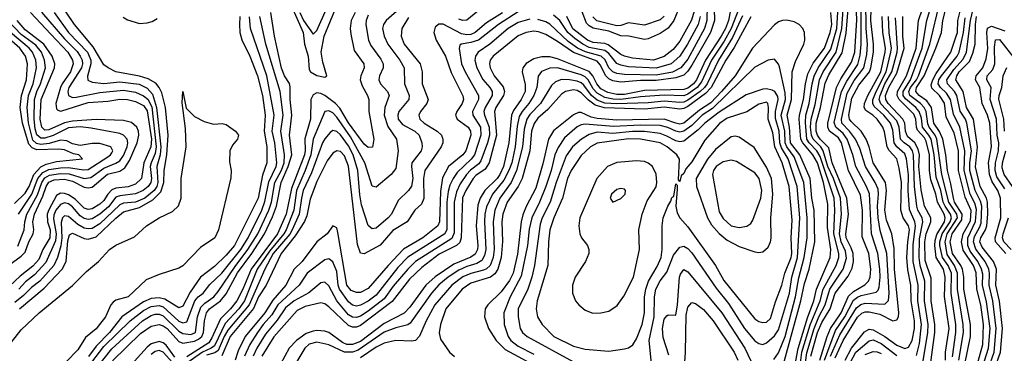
# Model space of a CAD drawing. Header units: inches. Extents: x 1308407 to 1441228, y 959628 to 1036311.
# Tile 62 of 256: x 1350683 to 1355675, y 976325 to 978014. Entities that reach past the tile are written whole.
import ezdxf

# ---------------------------------------------------------------- set-up
doc = ezdxf.new("R2010")
doc.units = ezdxf.units.IN
doc.header["$MEASUREMENT"] = 0
doc.layers.add('B3957', color=7, linetype='Continuous')

msp = doc.modelspace()

# ---------------------------------------------------------------- linework, layer by layer
at = {"layer": 'B3957', "color": 5}
for points, elevation in [([(1354793.3, 976310), (1354840.9, 976419.1), (1354925.1, 976554.9), (1354947.4, 976572.6), (1354970, 976577.9), (1355070, 976572.8), (1355088.1, 976591.9), (1355091, 976629), (1355079.2, 976830), (1355046.2, 976946.2), (1355035.1, 977010), (1355031.6, 977070), (1355038, 977130), (1355035.6, 977155.6), (1355021, 977190), (1354970.8, 977270.8), (1354941.8, 977361.8), (1354919.8, 977410), (1354890.4, 977450), (1354851.9, 977490), (1354848.8, 977510), (1354878.7, 977641.3), (1354914.4, 977705.6), (1354963.2, 977770), (1354977.4, 977837.4), (1354981.1, 977890), (1354975.2, 977970), (1354970.8, 978250.8)], 3240), ([(1354379.7, 978200.3), (1354290.2, 977969.8), (1354254.4, 977905.6), (1354190, 977810), (1354140.5, 977699.5), (1354118.4, 977670), (1354070, 977636.9), (1354050, 977628.7), (1353950, 977631.5), (1353830, 977623.8), (1353730, 977610.2), (1353692.3, 977612.3), (1353650, 977619.5), (1353610, 977641.4), (1353590, 977664.8), (1353564.7, 977710), (1353550, 977725.1), (1353530, 977735.5), (1353410, 977769.7), (1353370, 977768.5), (1353328.7, 977751.3), (1353311.9, 977728.1), (1353304.1, 977670), (1353289.8, 977630), (1353264.4, 977590), (1353230.2, 977549.8), (1353216, 977524), (1353205.6, 977474.4), (1353195.4, 977370), (1353177.3, 977290), (1353163.5, 977250), (1353138.2, 977201.8), (1353079.6, 977130), (1353050, 977066.1), (1353041.3, 977030), (1353039.4, 976990), (1353047, 976850), (1353040.2, 976819.8), (1353025.2, 976794.8), (1353000.6, 976779.4), (1352950, 976764.7), (1352910, 976746.1), (1352855.1, 976710), (1352808.3, 976671.7), (1352770.4, 976629.6), (1352663.4, 976476.6), (1352650, 976468.4), (1352590, 976453.8), (1352530, 976431.1), (1352399, 976341), (1352370, 976330.5), (1352330, 976330), (1352250, 976367.6), (1352190, 976381.2), (1352150, 976370.9), (1352128.7, 976351.3), (1352067.1, 976250)], 3340), ([(1354762.8, 976290), (1354820, 976440), (1354866.7, 976510), (1354910, 976593.6), (1354930, 976609.6), (1354950, 976617.3), (1355025.8, 976634.2), (1355035.7, 976644.3), (1355040.7, 976659.3), (1355045.7, 976710), (1355044.2, 976750), (1355034.1, 976830), (1355000.9, 976930), (1354991.5, 977131.5), (1354977, 977170), (1354921.7, 977270), (1354907.3, 977330), (1354877.6, 977410), (1354857.5, 977437.5), (1354820.1, 977470), (1354813.1, 977493.1), (1354849.5, 977650.5), (1354876.5, 977703.5), (1354932.9, 977787.1), (1354945, 977835), (1354950, 977890), (1354949.1, 978170)], 3260), ([(1350681.1, 976550), (1350806.2, 976653.8), (1350897.4, 976750), (1350917.9, 976790), (1350926.4, 976893.6), (1350935.9, 976924.1), (1350950, 976933.3), (1351010, 976906.4), (1351030, 976902.3), (1351070, 976914.3), (1351170, 977009.1), (1351210, 977040.8), (1351290, 977062.5), (1351358.3, 977101.7), (1351397.7, 977142.3), (1351413.1, 977190), (1351414.6, 977250), (1351428.2, 977330), (1351436.4, 977430), (1351421.7, 977570), (1351403.1, 977643.1), (1351390.5, 977670.5), (1351373, 977693), (1351334.9, 977714.9), (1351290, 977728.9), (1351169.9, 977749.9), (1351130.7, 977770), (1351110, 977786.4), (1351055.9, 977875.9), (1350960.7, 977990), (1350876.4, 978116.4)], 3020), ([(1354739, 976290), (1354776.2, 976410), (1354793.7, 976450), (1354847.1, 976530), (1354885.4, 976614.6), (1354910, 976638), (1354968.3, 976671.7), (1354986.7, 976690), (1354995.7, 976710), (1354999, 976750), (1354987.7, 976830), (1354954.9, 976914.9), (1354956.5, 977050), (1354946.1, 977126.1), (1354885.2, 977250), (1354850, 977390), (1354835.1, 977415.1), (1354789.5, 977450), (1354780.7, 977470), (1354779.6, 977490), (1354824.4, 977670), (1354845.9, 977714.1), (1354901, 977799), (1354917.5, 977850), (1354927.3, 978012.7), (1354921.8, 978130)], 3280), ([(1354817.7, 976302.3), (1354857.7, 976390), (1354930, 976507.9), (1354952, 976528), (1354970, 976534.6), (1354990, 976535.2), (1355043.2, 976523.2), (1355110, 976489.8), (1355130, 976494.4), (1355138.1, 976510), (1355139.8, 976530), (1355117.8, 976750), (1355116.3, 976856.3), (1355104.9, 976930), (1355078.2, 976998.2), (1355069.6, 977049.6), (1355076.9, 977150), (1355072, 977190), (1355010.5, 977290), (1354990.4, 977370.4), (1354975.2, 977410), (1354949.2, 977449.2), (1354898.8, 977498.8), (1354890.7, 977510.7), (1354887.5, 977530), (1354902.6, 977617.4), (1354937.4, 977682.6), (1354991.1, 977750), (1354998.5, 977770), (1355011.5, 977850), (1355012, 977890), (1354999.1, 978010), (1355002.5, 978130)], 3220), ([(1355474.4, 976270), (1355502.9, 976410), (1355503.4, 976470), (1355469.8, 976650), (1355470.5, 976710), (1355463.1, 976750), (1355454, 976770), (1355412.1, 976830), (1355400.8, 976890), (1355411.1, 976930), (1355458.9, 977001.1), (1355462.1, 977030), (1355423, 977090), (1355416.7, 977110), (1355403.8, 977183.8), (1355386.2, 977250), (1355378.3, 977330), (1355362.6, 977410), (1355347.2, 977447.2), (1355318.3, 977490), (1355305.8, 977570), (1355282.8, 977602.8), (1355244.1, 977630), (1355226.2, 977650), (1355230.5, 977670), (1355269, 977730), (1355328.1, 977870), (1355356, 977950), (1355362.7, 978010), (1355394.4, 978130)], 3020), ([(1352619.9, 978080.1), (1352540.7, 978010), (1352527.4, 977990), (1352523, 977970), (1352530.1, 977930), (1352548.8, 977890), (1352610.1, 977810), (1352632.2, 977770), (1352633.2, 977690), (1352657.6, 977630), (1352656.1, 977610), (1352605.3, 977550), (1352600.5, 977530), (1352602.5, 977510), (1352623.2, 977483.2), (1352686.3, 977450), (1352708.3, 977430), (1352721.3, 977390), (1352723.6, 977370), (1352718.6, 977350), (1352671.5, 977290), (1352669.3, 977270), (1352675.5, 977210), (1352669.3, 977170.7), (1352654.6, 977150), (1352601.9, 977098.1), (1352567.3, 977030), (1352550.6, 977010), (1352490, 976957.8), (1352470, 976955.5), (1352450, 976971.3), (1352416.5, 977076.5), (1352406.9, 977126.9), (1352397, 977250), (1352373, 977330), (1352350, 977375.3), (1352310, 977431.5), (1352290, 977447.6), (1352270, 977452.3), (1352256.5, 977443.5), (1352230, 977411.6), (1352218.4, 977390), (1352161.7, 977238.3), (1352120.9, 977150), (1352111.1, 977110), (1352100.6, 977030), (1352063.9, 976950), (1352051.8, 976928.2), (1351968.6, 976830), (1351925, 976750), (1351846.1, 976570), (1351738.3, 976441.7), (1351719.3, 976410), (1351690, 976338.2), (1351673.1, 976326.9), (1351630, 976315.1)], 3160), ([(1354203.2, 978070), (1354204.9, 978010), (1354186, 977950), (1354090, 977784.4), (1354070, 977753), (1354050, 977732.7), (1354010, 977719.1), (1353910, 977705.8), (1353830, 977705.5), (1353730, 977697.3), (1353690, 977705), (1353670, 977715), (1353655.2, 977730), (1353626.4, 977786.4), (1353610, 977803.4), (1353490, 977848), (1353410, 977903.8), (1353350, 977938.8), (1353312.5, 977952.5), (1353290, 977955.4), (1353250, 977949.6), (1353210, 977931.8), (1353083.1, 977830), (1353068.9, 977810), (1353065.3, 977790), (1353068.3, 977770), (1353089, 977730), (1353135, 977675), (1353141.2, 977650), (1353136.3, 977630), (1353097.8, 977570), (1353090.3, 977550), (1353101, 977430), (1353063.8, 977290), (1353043.6, 977256.4), (1352995.5, 977224.5), (1352981.3, 977210), (1352944.5, 977150), (1352928.3, 977111.7), (1352920.9, 976910), (1352914.6, 976885.4), (1352898, 976870), (1352810, 976826.4), (1352721.3, 976758.7), (1352659.2, 976700.8), (1352572.1, 976587.9), (1352410, 976465.2), (1352390, 976457.3), (1352370, 976456.7), (1352350, 976464.9), (1352250, 976560.3), (1352230, 976574.9), (1352210, 976580.6), (1352130, 976562.6), (1352090, 976541.7), (1351971.4, 976408.6), (1351909.9, 976310.1)], 3280), ([(1354294.4, 978105.6), (1354276.5, 978010), (1354261.2, 977970), (1354240, 977930), (1354160.8, 977810), (1354114, 977710), (1354099.6, 977690), (1354070, 977667.9), (1354050, 977660.2), (1353850, 977655.1), (1353750, 977635.7), (1353710, 977635.4), (1353665.1, 977645.1), (1353630, 977663.4), (1353608.9, 977688.9), (1353589.6, 977730), (1353570, 977752.5), (1353410, 977816.3), (1353370, 977825.4), (1353330, 977826.9), (1353290, 977816.3), (1353250, 977793), (1353234.1, 977770), (1353230.9, 977750), (1353246.3, 977686.3), (1353245.4, 977650), (1353225.9, 977610), (1353186, 977554), (1353176.2, 977530), (1353163, 977390), (1353135.3, 977270), (1353117.4, 977230), (1353103.2, 977210), (1353040.5, 977150), (1353018.2, 977110), (1353005.4, 977074.6), (1352996.9, 976970), (1353005.7, 976870), (1353003.5, 976850), (1352992.9, 976827.1), (1352970, 976811.2), (1352884.1, 976775.9), (1352790, 976712.6), (1352741.9, 976670), (1352661.1, 976558.9), (1352632.8, 976527.2), (1352530, 976475.7), (1352410, 976384.1), (1352370, 976369.6), (1352341.1, 976370), (1352319.2, 976379.2), (1352250, 976429.3), (1352230, 976436.1), (1352190, 976439.4), (1352170, 976437.2), (1352135.7, 976424.3), (1352086.7, 976390), (1352048.9, 976350), (1352005.5, 976270)], 3320), ([(1352050, 978109.1), (1352119.7, 977950), (1352127.5, 977890), (1352146.2, 977830), (1352150, 977761.7), (1352157.4, 977750), (1352190, 977730.8), (1352230, 977723.2), (1352240.7, 977730), (1352219.3, 977799.3), (1352211.6, 977850), (1352226.9, 977930), (1352290, 978085.6)], 3080), ([(1352103.2, 978050), (1352122.2, 978010), (1352170, 977941.2), (1352190, 977959.9), (1352239.1, 978070)], 3060), ([(1353069.4, 978110), (1352950, 978012), (1352930, 978010), (1352910, 978017.1)], 3180), ([(1354167.9, 978090), (1354167.4, 978010), (1354155.6, 977970), (1354070, 977814.8), (1354035.4, 977770), (1353992.2, 977747.8), (1353910, 977733.3), (1353750, 977736.3), (1353710, 977741.7), (1353690, 977749.7), (1353679.6, 977759.6), (1353670, 977770.8), (1353651.3, 977811.3), (1353630.9, 977830), (1353552, 977852), (1353510.5, 977870.5), (1353463.8, 977903.8), (1353371.2, 977991.2), (1353350, 978002.8), (1353310, 978014.9)], 3260), ([(1354032.3, 978087.7), (1353999.1, 978010), (1353970, 977971.3), (1353930, 977943.9), (1353870, 977916.7), (1353850, 977913.3), (1353770.5, 977930.5), (1353730, 977932.7), (1353670, 977955.8), (1353590, 977971.9), (1353570, 977982.8), (1353556.7, 977996.7), (1353534.7, 978054.7)], 3180), ([(1354638.6, 976250), (1354649, 976330), (1354691.3, 976468.7), (1354741.3, 976590), (1354756.4, 976650), (1354822.3, 976770), (1354836.7, 976810), (1354836.6, 976830), (1354810.5, 976930), (1354816, 977050), (1354811.8, 977110), (1354740.7, 977320.7), (1354724.2, 977350), (1354686.2, 977390), (1354673.9, 977410), (1354666.4, 977493.6), (1354668.5, 977530), (1354685.4, 977590), (1354700.1, 977690), (1354711, 977729), (1354730.9, 977770), (1354795.5, 977864.5), (1354825.8, 977970), (1354834.1, 978105.9)], 3360), ([(1354660.1, 976230), (1354673.1, 976326.9), (1354710.2, 976449.8), (1354734.9, 976510), (1354767, 976570), (1354790.5, 976649.5), (1354857.3, 976750), (1354874.2, 976805.8), (1354870, 976841.7), (1354847.9, 976890), (1354838.7, 976930), (1354850.3, 977030), (1354844.7, 977110), (1354808.7, 977210), (1354780.7, 977270), (1354757.2, 977350), (1354744.1, 977370), (1354705.6, 977410), (1354697.7, 977430), (1354693.1, 977470), (1354695, 977510), (1354716, 977584), (1354738.4, 977710), (1354756.7, 977750), (1354822.4, 977850), (1354851.9, 977970), (1354860.1, 978090)], 3340), ([(1354694.2, 976310), (1354728.6, 976430), (1354750, 976481.1), (1354792.7, 976550), (1354817.9, 976630), (1354884.2, 976715.8), (1354904.3, 976755.7), (1354910, 976790), (1354908.2, 976830), (1354899.3, 976859.3), (1354873.8, 976910), (1354871.1, 976930), (1354885.1, 977030), (1354876.5, 977110), (1354802.9, 977290), (1354785.5, 977365.5), (1354740.7, 977410), (1354727.2, 977430), (1354721.8, 977450), (1354720.4, 977490), (1354743, 977570), (1354766.7, 977693.3), (1354785.1, 977734.9), (1354853.8, 977846.2), (1354873.8, 977946.2), (1354883.9, 978070)], 3320), ([(1355377.5, 976290), (1355377.6, 976330), (1355394.8, 976450), (1355372.6, 976612.6), (1355375.7, 976710), (1355366.1, 976750), (1355330.1, 976810), (1355322.6, 976870), (1355324.4, 976895.6), (1355333.3, 976926.7), (1355371.4, 976990), (1355375.6, 977010), (1355369.4, 977030), (1355335.9, 977090), (1355327.5, 977130), (1355303.1, 977203.1), (1355296.6, 977250), (1355295.1, 977330), (1355278.8, 977398.8), (1355270, 977415.1), (1355234.6, 977454.6), (1355229.1, 977470), (1355226.2, 977510), (1355215.7, 977535.7), (1355141.3, 977610), (1355131.5, 977630), (1355134, 977650), (1355178.6, 977730), (1355227.4, 977870), (1355240.5, 978010), (1355260.6, 978070)], 3080), ([(1355412.7, 976307.3), (1355429.4, 976430), (1355429.6, 976470), (1355406, 976630), (1355406.6, 976730), (1355390, 976769.1), (1355360.9, 976810), (1355348.5, 976870), (1355348.6, 976890), (1355360.5, 976930), (1355400, 976990), (1355407.2, 977010), (1355402.8, 977030), (1355374.6, 977070), (1355365.8, 977090), (1355352.9, 977150), (1355330, 977217.4), (1355319.3, 977330), (1355303.6, 977410), (1355293.2, 977430), (1355260.5, 977470), (1355255.6, 977515.6), (1355243.6, 977550), (1355227, 977570), (1355173.5, 977613.5), (1355162.3, 977630), (1355161.9, 977650), (1355198.9, 977710), (1355258.9, 977870), (1355281.7, 978010), (1355305.5, 978090)], 3060), ([(1355444.9, 976290), (1355467.3, 976430), (1355466.4, 976470), (1355437.1, 976650), (1355437.3, 976730), (1355422.6, 976770), (1355385.1, 976825.1), (1355374.7, 976890), (1355385.8, 976930), (1355437, 977010), (1355435, 977030), (1355394, 977090), (1355358.8, 977230), (1355332.5, 977410), (1355325, 977430), (1355294.5, 977470), (1355287.3, 977487.3), (1355278.9, 977550), (1355268.4, 977570), (1355250.4, 977590), (1355196.8, 977630), (1355191.4, 977650), (1355199.6, 977670), (1355229.8, 977710), (1355239.3, 977730), (1355297.4, 977890), (1355349.5, 978110)], 3040), ([(1355532.7, 976247.3), (1355566.7, 976370), (1355570.3, 976470), (1355555.3, 976570), (1355536, 976650), (1355531.9, 976731.9), (1355518, 976770), (1355466.9, 976846.9), (1355458.4, 976890), (1355466.9, 976930), (1355503.8, 976996.2), (1355507.6, 977047.6), (1355476.2, 977116.2), (1355442.2, 977250), (1355442.3, 977350), (1355420.7, 977440.7), (1355380.8, 977520.8), (1355371, 977591), (1355346.5, 977630), (1355307.1, 977667.1), (1355303.8, 977683.8), (1355312.3, 977710), (1355330, 977740.9), (1355403.1, 977850), (1355431.6, 977930), (1355437.1, 977950), (1355439.6, 978010), (1355461.4, 978098.6)], 2980), ([(1355595.1, 976250), (1355624.2, 976330), (1355634.2, 976450), (1355617.2, 976590), (1355598.3, 976670), (1355600.5, 976730), (1355597, 976750), (1355578, 976790), (1355531.5, 976851.5), (1355518.7, 976890), (1355523.7, 976916.3), (1355550, 976961.5), (1355557, 976983), (1355560.4, 977070), (1355554.6, 977094.6), (1355527.8, 977150), (1355500.9, 977250), (1355500.1, 977290), (1355508, 977350), (1355484.7, 977490), (1355477.9, 977510), (1355451.7, 977551.7), (1355434.8, 977630), (1355422.9, 977650), (1355387.1, 977690), (1355384.3, 977710), (1355418.4, 977761.6), (1355466, 977814), (1355483.5, 977850), (1355503.8, 978010), (1355521.5, 978090)], 2940), ([(1350736.9, 978050), (1350841.3, 977941.3), (1350926.5, 977850), (1350951.2, 977810), (1350953.6, 977790), (1350941, 977750), (1350898.4, 977690), (1350889.1, 977670), (1350866.4, 977590), (1350870, 977563.4), (1350876.3, 977556.3), (1350891.3, 977551.3), (1351030, 977594), (1351130, 977600.8), (1351190, 977611), (1351230, 977610.2), (1351270, 977600), (1351310, 977579.4), (1351330, 977552.3), (1351351.3, 977408.7), (1351348.4, 977370), (1351312, 977290), (1351300.4, 977210), (1351270, 977181.4), (1351232.6, 977167.4), (1351170, 977160.5), (1351150, 977152.8), (1351130, 977131), (1351110, 977098.3), (1351090, 977079.2), (1351050, 977056), (1351030, 977053), (1351010, 977059.9), (1350964.8, 977104.8), (1350930, 977127.9), (1350910, 977134.8), (1350890, 977135.2), (1350870, 977123.7), (1350830, 977052.1), (1350822.5, 977030), (1350824.5, 976990), (1350837.1, 976950), (1350836.3, 976910), (1350800.8, 976850), (1350779.6, 976800.4), (1350750, 976765.6), (1350684.9, 976715.1), (1350550, 976590.8)], 3080), ([(1350857.5, 978050), (1350930.8, 977950), (1351027.4, 977850), (1351043.5, 977810), (1351044, 977790), (1351027.5, 977727.5), (1351027.6, 977707.6), (1351050, 977697.3), (1351110, 977691.9), (1351190, 977699.6), (1351287.9, 977687.9), (1351330, 977666.7), (1351356.5, 977636.5), (1351377.2, 977570), (1351398, 977370), (1351395, 977330), (1351378.7, 977270), (1351382.5, 977190), (1351377.5, 977170), (1351365.4, 977150), (1351317.4, 977110), (1351270.8, 977090.8), (1351210, 977085.9), (1351190, 977077.1), (1351090, 976980.3), (1351050, 976957.4), (1351030, 976954.9), (1351010, 976959.1), (1350977.8, 976977.8), (1350930, 977018), (1350910, 977020.5), (1350900.1, 977010), (1350892.9, 976987.1), (1350896.1, 976910), (1350890.7, 976869.3), (1350875.3, 976810), (1350856.4, 976770), (1350784.6, 976690), (1350741.9, 976658.1), (1350702.9, 976617.1), (1350657.9, 976582.1)], 3040), ([(1350793, 978053), (1350910, 977916.7), (1350973.7, 977853.7), (1350990.2, 977830), (1350998.8, 977810), (1351000.5, 977790), (1350996, 977770), (1350932.8, 977670), (1350927.8, 977650), (1350930, 977629.8), (1350950, 977619.9), (1350970, 977621.8), (1351090, 977645.1), (1351210, 977656.6), (1351270, 977647.2), (1351310, 977629), (1351331.8, 977611.8), (1351352.2, 977572.2), (1351375.1, 977370), (1351370, 977336.4), (1351348.9, 977290), (1351344.4, 977270), (1351351.4, 977210), (1351348.3, 977190), (1351333.9, 977170), (1351309.1, 977150), (1351270, 977131.7), (1351190, 977122), (1351170, 977114.9), (1351133.5, 977066.5), (1351090, 977028.8), (1351050, 977005.8), (1351030, 977002.3), (1351010, 977007.2), (1350990, 977020.2), (1350950, 977066.7), (1350930, 977082.5), (1350910, 977087.5), (1350890, 977079.1), (1350866.5, 977050), (1350855.8, 977024.2), (1350854.8, 977005.2), (1350868.3, 976930), (1350865.2, 976894.8), (1350815.7, 976784.3), (1350758.7, 976721.3), (1350712.6, 976687.4), (1350679.2, 976650)], 3060), ([(1351010, 976230), (1351110, 976358.4), (1351243.8, 976490), (1351310, 976541.3), (1351350, 976562), (1351390, 976567.3), (1351410, 976559.9), (1351490, 976486.8), (1351510, 976478.6), (1351530, 976484.6), (1351570.6, 976590), (1351588.5, 976611.5), (1351613.3, 976630), (1351647.1, 976672.9), (1351707.6, 976730), (1351803.4, 976850), (1351841.1, 976910), (1351910.2, 977050), (1351926.5, 977093.5), (1351946.7, 977193.3), (1351983.7, 977270), (1351986.8, 977290), (1351977, 977390), (1351963.2, 977450), (1351973, 977530), (1351936.4, 977730), (1351852.8, 977970), (1351848, 978028)], 3040), ([(1351799, 978030), (1351796.6, 977990), (1351799.8, 977950), (1351810, 977912.5), (1351850.1, 977830), (1351888, 977730), (1351914.1, 977630), (1351927.4, 977530), (1351923.2, 977450), (1351935.7, 977370), (1351936.4, 977290), (1351913.6, 977226.4), (1351892.5, 977110), (1351771.3, 976870), (1351730, 976821.8), (1351670, 976763.6), (1351599.3, 976710), (1351546.4, 976633.6), (1351510, 976563.2), (1351490, 976555.8), (1351418.1, 976598.1), (1351390, 976606), (1351350, 976602.5), (1351310, 976584.7), (1351201, 976510), (1351137.7, 976430), (1351070, 976361.2), (1351032, 976308)], 3020), ([(1351072.8, 976250), (1351150, 976347.8), (1351306.1, 976490), (1351350, 976516.8), (1351370, 976523.4), (1351390, 976523.2), (1351410, 976514.5), (1351490, 976437), (1351510, 976424.3), (1351550, 976419.2), (1351574.2, 976430), (1351584, 976510), (1351601.3, 976558.7), (1351620.8, 976579.2), (1351668, 976610), (1351690, 976637.5), (1351775.8, 976764.2), (1351840.4, 976850), (1351889.5, 976930), (1351946.9, 977050), (1351959.6, 977090), (1351977.3, 977190), (1352010, 977252.4), (1352024.1, 977290), (1352025, 977330), (1352007.1, 977450), (1352018.8, 977530), (1352002.9, 977650), (1351930.8, 977890), (1351899.6, 978030)], 3060), ([(1351153.8, 976286.2), (1351294.8, 976425.2), (1351350, 976462.3), (1351390, 976471), (1351410, 976464.2), (1351430, 976450.4), (1351490, 976385.1), (1351510, 976376), (1351570, 976385.9), (1351590, 976395.7), (1351605.8, 976410), (1351615.1, 976430), (1351619.2, 976490), (1351629.5, 976530.5), (1351645.8, 976550), (1351701.3, 976590), (1351730, 976626), (1351787.6, 976732.4), (1351859.8, 976830), (1351923.6, 976930), (1351964.7, 977015.3), (1351985.4, 977070), (1352008.1, 977190), (1352044.4, 977270), (1352062.3, 977330), (1352050.4, 977430), (1352063.5, 977530), (1352053.7, 977610), (1352054.9, 977674.9), (1352050.9, 977690.9), (1352025.8, 977730), (1352010, 977768.6), (1351975.5, 977930), (1351956.3, 978050)], 3080), ([(1351207.8, 978027.8), (1351230, 978013), (1351290, 977995.3), (1351330, 977998.9), (1351354.5, 978005.5), (1351380.5, 978019.5)], 3020), ([(1352383.4, 978050), (1352363.6, 978010), (1352359.1, 977970), (1352361, 977941), (1352378.1, 977858.1), (1352427.5, 977790), (1352428.6, 977770), (1352411.9, 977730), (1352409.3, 977710), (1352418.5, 977678.5), (1352446.6, 977630), (1352453.4, 977610), (1352453.8, 977550), (1352478.1, 977410), (1352471.4, 977368.6), (1352450, 977367.5), (1352430, 977384.4), (1352350, 977491.3), (1352306.2, 977566.2), (1352283.5, 977590), (1352230, 977631), (1352210, 977640.3), (1352190, 977643.4), (1352170, 977634.1), (1352159.5, 977610), (1352157.6, 977510), (1352129, 977411), (1352131, 977351), (1352126.7, 977330), (1352061.5, 977158.5), (1352034, 977030), (1351990.5, 976930), (1351856, 976750), (1351814.8, 976650), (1351784, 976590), (1351751.8, 976550), (1351700.8, 976499.2), (1351657.5, 976402.5), (1351642, 976378), (1351530, 976306.1)], 3120), ([(1352450, 978036.5), (1352439, 978010), (1352438.6, 977990), (1352451.1, 977911.1), (1352463.4, 977883.4), (1352514.4, 977814.4), (1352525.1, 977790), (1352525.8, 977770), (1352507.9, 977730), (1352504.1, 977710), (1352512.8, 977690), (1352547.6, 977650), (1352556.2, 977630), (1352534.3, 977570), (1352531, 977530), (1352550, 977472.6), (1352592.7, 977410), (1352601.9, 977350), (1352590, 977261.3), (1352566.8, 977230), (1352490, 977166.6), (1352470, 977171.1), (1352433.5, 977290), (1352360.2, 977420.2), (1352290, 977520.7), (1352270, 977542.1), (1352250, 977553.4), (1352230, 977549.8), (1352170.8, 977410), (1352159.4, 977330), (1352130.5, 977250), (1352086.9, 977150), (1352072.6, 977050), (1352033.9, 976950), (1352022.4, 976930), (1351950, 976842.8), (1351886.8, 976750), (1351821.9, 976590), (1351793.7, 976550), (1351724.7, 976475.3), (1351670, 976362.5), (1351654.4, 976350), (1351610, 976330.4), (1351530, 976275.1)], 3140), ([(1352654, 978026), (1352621, 977970), (1352616.3, 977930), (1352631.8, 977890), (1352713.6, 977790), (1352723, 977750), (1352724.2, 977690), (1352754.4, 977610), (1352747.9, 977590), (1352715.1, 977550), (1352706.6, 977530), (1352711.8, 977510), (1352733.5, 977490), (1352800.1, 977450), (1352821, 977430), (1352829.1, 977410), (1352827.8, 977390), (1352819.2, 977370), (1352737.6, 977250), (1352730.5, 977210), (1352731.1, 977108.9), (1352719.7, 977080.3), (1352685.7, 977050), (1352646.6, 976990), (1352574.1, 976945.9), (1352510, 976873.1), (1352430, 976828.7), (1352410, 976831.6), (1352395.4, 976875.4), (1352350, 977272.4), (1352330, 977325.3), (1352310, 977345.9), (1352290, 977349.3), (1352270, 977338.3), (1352241.3, 977298.7), (1352190, 977194.7), (1352155, 977105), (1352139.1, 977020.9), (1352127.4, 976992.6), (1352079.6, 976920.4), (1352009.3, 976830), (1351932, 976670), (1351894.3, 976610), (1351868.1, 976551.9), (1351750.7, 976410), (1351707.4, 976312.6)], 3180), ([(1353130.8, 978049.2), (1353050, 977998.4), (1352991.4, 977948.6), (1352970, 977939.5), (1352950, 977937.1), (1352922.1, 977942.1), (1352830, 977992.2), (1352808.2, 977991.8), (1352790, 977976.3), (1352783.2, 977950), (1352793.7, 977910), (1352841.2, 977830), (1352870, 977747.5), (1352929.4, 977629.4), (1352933, 977610), (1352926.9, 977590), (1352900.1, 977550), (1352892.3, 977530), (1352901.2, 977510), (1352956.3, 977470), (1352968.7, 977450), (1352969.5, 977430), (1352945.2, 977350), (1352930, 977329.9), (1352857.1, 977270), (1352826.9, 977213.1), (1352815.7, 977144.3), (1352811.3, 976990), (1352802.3, 976970), (1352727.1, 976910), (1352628.5, 976851.5), (1352550.4, 976770), (1352450, 976652.7), (1352410, 976633.2), (1352390, 976631.9), (1352363.2, 976643.2), (1352340.8, 976670), (1352296.7, 976936.7), (1352290, 976960.4), (1352270, 976971.1), (1352241.2, 976930), (1352190, 976888.7), (1352114.7, 976790), (1352074.4, 976750), (1352031.6, 976670), (1351966, 976594), (1351925.9, 976530), (1351826.4, 976410), (1351790, 976336.9), (1351776.2, 976290)], 3220), ([(1353210, 978054.2), (1353110.1, 977990), (1353008.7, 977911.3), (1352970, 977898.4), (1352921.1, 977890), (1352915.1, 977884.9), (1352911.4, 977868.6), (1352923.6, 977790), (1352941.1, 977750), (1353009.7, 977630), (1353008.5, 977610), (1352979.1, 977550), (1352979.7, 977530), (1353019.8, 977470), (1353021.7, 977430), (1352988.7, 977330), (1352972.4, 977307.6), (1352900.4, 977239.6), (1352880.3, 977210), (1352864.5, 977175.5), (1352855.8, 977144.2), (1352849.1, 977090), (1352849, 976951), (1352838.1, 976930), (1352650, 976812.2), (1352600.8, 976759.2), (1352490, 976619.3), (1352450, 976589.4), (1352410, 976568.1), (1352390, 976564.2), (1352370, 976568.6), (1352350, 976584.9), (1352304.6, 976650), (1352298.2, 976670), (1352290, 976738.8), (1352270, 976787.4), (1352250, 976802.7), (1352230, 976797.9), (1352139.9, 976730), (1352099.3, 976670), (1351991.9, 976570), (1351961.1, 976518.9), (1351916.8, 976470), (1351887.8, 976430), (1351849.1, 976370), (1351823.4, 976310)], 3240), ([(1353270, 978016.3), (1353210, 977999.2), (1353158.9, 977970), (1353066.6, 977890), (1353007.5, 977850), (1352993.1, 977830), (1352989.7, 977810), (1353000.1, 977770), (1353030.9, 977710.9), (1353067.1, 977670), (1353078.9, 977650), (1353078.4, 977630), (1353043.6, 977570), (1353036.9, 977550), (1353039, 977530), (1353063.4, 977470), (1353064.6, 977430), (1353055.5, 977390), (1353021.2, 977298.8), (1353010, 977283.6), (1352968.1, 977251.9), (1352948, 977230), (1352916.6, 977183.4), (1352897.5, 977142.5), (1352886.3, 977090), (1352885.7, 976934.3), (1352874.4, 976905.6), (1352690, 976789.1), (1352650, 976750.9), (1352575.9, 976664.1), (1352530, 976600.1), (1352450, 976537.6), (1352410, 976512.3), (1352390, 976506.4), (1352370, 976508.4), (1352350, 976519.9), (1352291.5, 976590), (1352250, 976666), (1352230, 976685.2), (1352210, 976682), (1352148.5, 976631.5), (1352073.8, 976590), (1352030, 976554.4), (1351987.7, 976492.3), (1351930, 976422.4), (1351885.9, 976350), (1351866.9, 976310)], 3260), ([(1354347.1, 978032.9), (1354296.4, 977923.6), (1354225.3, 977810), (1354168.4, 977690), (1354155, 977670), (1354133.6, 977650), (1354070, 977606.9), (1354050, 977597.2), (1354030, 977594.2), (1353950, 977602.1), (1353870, 977592.8), (1353710, 977587.6), (1353650, 977592.2), (1353610, 977607.1), (1353581.7, 977630), (1353542.5, 977682.5), (1353530, 977693.8), (1353510, 977702.6), (1353469.8, 977710.2), (1353429.5, 977710.5), (1353400.2, 977699.8), (1353378.6, 977681.4), (1353323.4, 977590), (1353270, 977533.7), (1353254.3, 977510), (1353240.1, 977459.9), (1353232.9, 977370), (1353202.3, 977250), (1353174, 977190), (1353117, 977110), (1353091.2, 977050), (1353082.7, 976990), (1353088.4, 976850), (1353083.3, 976810), (1353067.8, 976770), (1353050, 976753), (1353034.4, 976745.6), (1352970, 976728.8), (1352930, 976712.7), (1352874, 976670), (1352787.4, 976570), (1352744.1, 976490), (1352710, 976411.5), (1352690, 976389), (1352670, 976385.9), (1352590, 976389.5), (1352530, 976375.6), (1352490, 976356), (1352410, 976302.6)], 3360), ([(1354390, 978027.9), (1354306.2, 977873.8), (1354263.6, 977810), (1354189, 977670), (1354160.3, 977639.7), (1354070, 977574.7), (1354050, 977563.9), (1354030, 977560.7), (1353950, 977571.9), (1353850, 977561.8), (1353647.3, 977567.3), (1353600.6, 977580.6), (1353566.5, 977606.5), (1353530, 977644.5), (1353510, 977655.9), (1353490, 977659.3), (1353450, 977650.3), (1353430, 977637), (1353360, 977560), (1353310, 977515.3), (1353291.2, 977488.8), (1353277.5, 977450), (1353269, 977350), (1353230.3, 977210), (1353209.6, 977170), (1353155, 977090), (1353132.8, 977030), (1353127.9, 976990), (1353131.2, 976891.2), (1353123.8, 976810), (1353107.6, 976750), (1353092.5, 976727.5), (1353070, 976711), (1352970, 976679.5), (1352927.1, 976650), (1352844.3, 976550), (1352815.9, 976470), (1352808.9, 976428.9), (1352816.8, 976396.8), (1352862.7, 976330), (1352888.2, 976308.2)], 3380), ([(1354133.5, 978030), (1354122.3, 977990), (1354069.4, 977890), (1354030, 977829.2), (1353986, 977790), (1353910, 977768.3), (1353770, 977776.2), (1353730, 977784.2), (1353710, 977793), (1353670, 977843), (1353650, 977858.2), (1353570, 977873.9), (1353537.3, 977890), (1353498.1, 977918.1), (1353462, 977950), (1353420.8, 978010), (1353390, 978037.8)], 3240), ([(1354103.1, 978056.9), (1354088.7, 978011.3), (1354030, 977905.3), (1353996.1, 977863.9), (1353950, 977827.3), (1353897, 977810), (1353790, 977818.6), (1353750, 977828.7), (1353730, 977837.5), (1353666.9, 977886.9), (1353650, 977893.6), (1353590, 977898.8), (1353562.5, 977910), (1353488.2, 977968.2), (1353457.2, 978030)], 3220), ([(1353950, 978031.6), (1353930, 978013.5), (1353850, 977986.8), (1353770, 977999), (1353730, 977984.7), (1353710, 977983.3), (1353608.9, 978008.9), (1353588.2, 978028.2)], 3160), ([(1354607.2, 976232.8), (1354630.2, 976349.8), (1354676.4, 976503.6), (1354708.6, 976590), (1354722.9, 976650), (1354792.9, 976810), (1354794.9, 976850), (1354778.1, 976961.9), (1354780.3, 977080.3), (1354758.3, 977190), (1354728.5, 977290), (1354704.6, 977330), (1354654.2, 977390), (1354643.4, 977410), (1354635.6, 977510), (1354635.8, 977530), (1354657.5, 977610), (1354667, 977690), (1354679.7, 977740.3), (1354706.2, 977793.7), (1354764.2, 977870), (1354792.1, 977950), (1354800, 977990), (1354796.3, 978050)], 3380), ([(1354868.5, 976290), (1354900.3, 976350), (1354966.3, 976433.7), (1354990, 976447.2), (1355010, 976444.1), (1355069.7, 976410), (1355130, 976365.5), (1355170, 976349.5), (1355190, 976355.6), (1355208.7, 976390), (1355219.2, 976450), (1355219.5, 976490), (1355202.6, 976590), (1355201.3, 976670), (1355186.7, 976746.7), (1355181.4, 976810), (1355185.4, 976890), (1355194.3, 976950), (1355189, 976970), (1355162.4, 977010), (1355150.8, 977050), (1355154, 977190), (1355142.7, 977262.7), (1355129.6, 977310), (1355091.1, 977351.1), (1355081.1, 977370), (1355067.1, 977447.1), (1355058.7, 977470), (1355029.6, 977510), (1355009.2, 977530), (1354973.8, 977553.8), (1354964.3, 977570), (1354966, 977590), (1354982.6, 977630), (1355049.5, 977750), (1355071, 977850), (1355072.6, 977870), (1355059, 977950), (1355055.4, 978030)], 3180), ([(1355230, 976313.1), (1355244.9, 976375.1), (1355254.5, 976470), (1355236.9, 976590), (1355238.4, 976670), (1355213.3, 976790), (1355213.7, 976873.7), (1355225.6, 976970), (1355221.4, 976990), (1355193.8, 977053.8), (1355186.8, 977150), (1355188.7, 977228.7), (1355178.5, 977310), (1355170, 977335.5), (1355130.5, 977370.5), (1355116.1, 977390), (1355110, 977454.2), (1355098, 977490), (1355064.4, 977530), (1355015.4, 977575.4), (1355008.1, 977590), (1355008.6, 977608.6), (1355024.7, 977650), (1355076.3, 977750), (1355100.5, 977850), (1355102.3, 977870), (1355092, 977948), (1355088.1, 978030)], 3160), ([(1355262.7, 976277.3), (1355288.1, 976430), (1355288.4, 976470), (1355270.6, 976590), (1355271.5, 976690), (1355249.1, 976770), (1355243.6, 976810), (1355244.5, 976904.5), (1355262.2, 976990), (1355258.1, 977010), (1355236.2, 977050), (1355231.1, 977070), (1355219.8, 977170), (1355215, 977330), (1355210.1, 977350.1), (1355195.2, 977370), (1355166.9, 977390), (1355149.2, 977409.2), (1355142.8, 977470), (1355130, 977501.9), (1355048.8, 977588.8), (1355041.3, 977610), (1355044.9, 977630), (1355070, 977689.8), (1355104.5, 977750), (1355131.4, 977850), (1355133.9, 977870), (1355123.1, 978023.1)], 3140), ([(1355296, 976230), (1355322.3, 976430), (1355322.6, 976470), (1355304.5, 976590), (1355304.6, 976704.6), (1355274.5, 976794.5), (1355271.8, 976890), (1355278.3, 976930), (1355302.9, 976990), (1355302.3, 977010), (1355271, 977070), (1355253.4, 977153.4), (1355242.2, 977270), (1355245, 977330), (1355238.7, 977358.7), (1355220.6, 977390), (1355183.5, 977423.5), (1355174.6, 977450), (1355170.3, 977490), (1355161.1, 977510), (1355086.5, 977590), (1355074, 977610), (1355073.5, 977630), (1355090, 977673.3), (1355130, 977744), (1355166.5, 977870), (1355160.5, 977930), (1355161.1, 978030)], 3120), ([(1355564.7, 976255.3), (1355595.7, 976350), (1355602.8, 976450), (1355585.4, 976585.4), (1355565, 976670), (1355565.5, 976725.5), (1355560.2, 976750), (1355540.3, 976790), (1355501.7, 976841.7), (1355490.5, 976870.5), (1355490.1, 976910), (1355528.6, 976991.4), (1355533.4, 977053.4), (1355525.1, 977085.1), (1355502.5, 977130), (1355470.7, 977250), (1355475.7, 977350), (1355450, 977470), (1355416.6, 977536.6), (1355402.9, 977610), (1355381.7, 977641.7), (1355351.5, 977670), (1355340.1, 977690), (1355343.3, 977710), (1355355.9, 977730), (1355435.3, 977830), (1355446.2, 977850), (1355468.9, 977950), (1355476.3, 978023.7)], 2960), ([(1355626.4, 976250), (1355655.4, 976330), (1355666.4, 976450), (1355650.8, 976589.2), (1355632.1, 976670), (1355634.9, 976750), (1355620.7, 976790), (1355562.8, 976862.8), (1355551.4, 976890), (1355555.6, 976910), (1355580.2, 976950), (1355586.9, 976970), (1355592.2, 977030), (1355589, 977090), (1355584.7, 977110), (1355553.4, 977170), (1355528.9, 977268.9), (1355539.7, 977370), (1355518.3, 977510), (1355483.5, 977570), (1355466.1, 977650), (1355429.3, 977710), (1355433.6, 977730), (1355446.6, 977750), (1355498, 977802), (1355515.6, 977844.4), (1355526.9, 977890), (1355529, 977990), (1355534.5, 978030)], 2920), ([(1350590, 976744.2), (1350690, 976816.7), (1350710, 976836.5), (1350730, 976890), (1350751.4, 976930), (1350755.4, 976950), (1350748.8, 976990), (1350757.3, 977030), (1350799.5, 977120.5), (1350816.6, 977170), (1350830, 977190.8), (1350856.9, 977203.1), (1350910, 977207.1), (1350950, 977196.1), (1351010, 977166.5), (1351030, 977162.3), (1351050, 977166.5), (1351128.7, 977231.3), (1351190, 977247.8), (1351215.8, 977264.2), (1351239.7, 977300.3), (1351278.2, 977390), (1351286.7, 977430), (1351284.6, 977450), (1351276, 977470), (1351250, 977492.8), (1351210, 977504.1), (1351070, 977508.5), (1350950, 977499.8), (1350910, 977492), (1350830, 977456.1), (1350810, 977455.2), (1350794.3, 977470), (1350786.9, 977510), (1350791.2, 977610), (1350859.4, 977770), (1350860.8, 977790), (1350847.7, 977830), (1350805, 977890), (1350710, 977963.1), (1350670, 978010)], 3120), ([(1350673.2, 976866.8), (1350706.1, 976950), (1350708.7, 976990), (1350719.7, 977030), (1350773.3, 977126.7), (1350795.7, 977190), (1350810, 977212.8), (1350833.5, 977226.5), (1350890, 977235.6), (1350933.1, 977233.1), (1351010, 977210), (1351044.4, 977215.6), (1351110, 977261.8), (1351170, 977286.8), (1351190, 977299.9), (1351210, 977326.7), (1351227.1, 977370), (1351231, 977390), (1351228.6, 977408.6), (1351209.9, 977429.9), (1351190, 977438.1), (1351045.7, 977465.7), (1350990, 977471.1), (1350930, 977467), (1350852, 977428), (1350810, 977413.8), (1350790, 977414.5), (1350770.6, 977430.6), (1350761.4, 977461.4), (1350755.5, 977510), (1350758.2, 977610), (1350770, 977650), (1350789.2, 977690), (1350813.4, 977770), (1350809.5, 977810), (1350793.1, 977850), (1350764.9, 977884.9), (1350690, 977940), (1350623.4, 978010)], 3140), ([(1354555.6, 976270), (1354644, 976590), (1354662.5, 976677.5), (1354686.2, 976750), (1354715, 976890), (1354710.5, 977050), (1354699.3, 977110), (1354690.5, 977210), (1354638.2, 977330), (1354591.6, 977390), (1354586.7, 977470), (1354573.7, 977530), (1354596.4, 977610), (1354598.8, 977750), (1354617, 977803), (1354658.6, 977890), (1354663.7, 977910), (1354661.6, 977950), (1354653.8, 977970), (1354635.4, 977990), (1354610, 978003.5), (1354571.6, 978011.6), (1354550, 978010.7), (1354530, 978003.5), (1354510, 977988.2), (1354398.3, 977870), (1354311, 977730), (1354241.5, 977650), (1354186.7, 977593.3), (1354130, 977555.4), (1354050, 977490), (1354030, 977485.8), (1354010, 977489.6), (1353950, 977510.1), (1353710, 977505.4), (1353610, 977514.2), (1353580.6, 977520.6), (1353530, 977543.9), (1353516.6, 977543.4), (1353490, 977533), (1353390, 977451.1), (1353364.2, 977410), (1353335.9, 977284.1), (1353299.1, 977160.9), (1353251.2, 977068.8), (1353234.2, 977025.8), (1353226, 976990), (1353206.9, 976826.9), (1353185.6, 976730), (1353166.6, 976693.4), (1353123.5, 976636.5), (1353056.3, 976570), (1353043.5, 976550), (1353039.8, 976510), (1353060.3, 976450), (1353098.2, 976390), (1353143.9, 976343.9), (1353339.3, 976239.3)], 3420), ([(1355682.5, 976830), (1355629.7, 976890), (1355628.7, 976910), (1355657.5, 977010), (1355655.8, 977110), (1355642.1, 977150), (1355613.2, 977193.2), (1355600.4, 977230), (1355595.3, 977290), (1355610, 977370), (1355601, 977490), (1355589.2, 977530), (1355562.3, 977590), (1355550.5, 977670), (1355529.2, 977710), (1355532.2, 977730), (1355566.1, 977770), (1355583.4, 977816.6), (1355591.3, 977868.7), (1355586.7, 977950), (1355590, 977971.8), (1355610, 977980.9), (1355678.5, 977958.5)], 2880), ([(1350656.9, 977083.1), (1350710, 977135.9), (1350730.8, 977169.2), (1350754.4, 977230), (1350790, 977269.5), (1350817, 977283), (1350870, 977296.3), (1351001.6, 977310), (1350982.4, 977330), (1350955.5, 977335.5), (1350910, 977355.6), (1350879.2, 977359.2), (1350770, 977355.6), (1350745.8, 977365.8), (1350730, 977384.5), (1350697, 977490), (1350686.1, 977570), (1350692.6, 977630), (1350717.1, 977710), (1350722.5, 977790), (1350712.9, 977830), (1350683, 977870), (1350601.7, 977941.7)], 3180), ([(1350677.2, 977030), (1350743.8, 977130), (1350775.3, 977210), (1350799.6, 977240.4), (1350830, 977255), (1350890, 977264.3), (1350930, 977264.9), (1351006.9, 977253.1), (1351030, 977256.3), (1351130, 977320.1), (1351144.1, 977330), (1351150, 977340.7), (1351154.4, 977350), (1351144.5, 977370), (1351090, 977386.6), (1351050, 977387.7), (1350990, 977376.7), (1350950, 977386.2), (1350921.1, 977401.1), (1350890, 977404.3), (1350832.7, 977387.3), (1350790, 977381.7), (1350767.3, 977387.3), (1350750, 977404.9), (1350728.1, 977491.9), (1350720.7, 977570), (1350727.8, 977630), (1350751.9, 977690), (1350767.4, 977770), (1350764.6, 977810), (1350748.3, 977850), (1350731.5, 977870), (1350636.4, 977950)], 3160), ([(1355677.8, 977157.8), (1355637.8, 977217.8), (1355628.1, 977250), (1355631, 977290), (1355645.5, 977350), (1355647.2, 977390), (1355639.1, 977430), (1355634.9, 977510), (1355603.3, 977610), (1355609.1, 977670), (1355587, 977710), (1355588, 977730), (1355617.3, 977762.7), (1355626.8, 977790), (1355624.6, 977875.4), (1355630, 977912.1), (1355650, 977913.5), (1355730, 977812.6)], 2860), ([(1354507.1, 976292.9), (1354530, 976326.5), (1354563.8, 976410), (1354616.9, 976610), (1354633.5, 976706.5), (1354660.2, 976810), (1354675.6, 976910), (1354675.7, 977010), (1354658, 977190), (1354610, 977319.9), (1354572.8, 977370), (1354563.9, 977390), (1354562.1, 977450), (1354544.2, 977530), (1354565.2, 977610), (1354564, 977644), (1354535.5, 977775.5), (1354530, 977789.7), (1354510, 977814.8), (1354478, 977810), (1354410, 977774.1), (1354195.5, 977564.5), (1354143.4, 977530), (1354090, 977478), (1354050, 977449.5), (1354030, 977445), (1354010, 977449), (1353969, 977469), (1353930, 977477.7), (1353830, 977479.8), (1353693.3, 977473.3), (1353550, 977484.9), (1353530, 977481.9), (1353510, 977470.8), (1353444.7, 977415.3), (1353412.2, 977367.8), (1353396.4, 977330), (1353377.6, 977250), (1353349.8, 977170), (1353319, 977090), (1353278.8, 977010), (1353266.3, 976953.7), (1353257, 976870), (1353225.4, 976714.6), (1353169.4, 976610), (1353138.2, 976530), (1353139.1, 976470), (1353158.8, 976410), (1353173.8, 976390), (1353210, 976361.3), (1353290, 976320.8)], 3440), ([(1355675.9, 977450), (1355673.1, 977510), (1355647.9, 977612.1), (1355649, 977630), (1355663.1, 977670), (1355668.5, 977730), (1355687.5, 977772.5)], 2840), ([(1350622.6, 976357.4), (1350690, 976443.4), (1350782.4, 976530), (1350950, 976668.4), (1351021.3, 976738.7), (1351082.7, 976790), (1351138.7, 976850), (1351170, 976872.4), (1351264.6, 976915.4), (1351325.6, 976970), (1351389.3, 977010), (1351457.9, 977042.1), (1351488.6, 977071.4), (1351501.9, 977110), (1351502.1, 977210), (1351526.8, 977370), (1351523.1, 977463.1), (1351506.9, 977593.1), (1351510, 977650.8), (1351526.4, 977566.4), (1351570, 977524.7), (1351618, 977498), (1351665.5, 977485.5), (1351710, 977487.7), (1351730, 977484), (1351777.3, 977450), (1351792.4, 977430), (1351788, 977410), (1351761.3, 977378.7), (1351748.4, 977350), (1351745.8, 977294.2), (1351754.9, 977250), (1351753.3, 977213.3), (1351691.4, 976950), (1351671.6, 976910), (1351599, 976861), (1351510, 976767.5), (1351490, 976755.5), (1351390, 976724.4), (1351323.9, 976696.1), (1351233.5, 976610), (1351170, 976593.4), (1351156.3, 976583.7), (1351144.7, 976570), (1351117.2, 976510), (1351088.3, 976470), (1351070, 976448.5), (1351015.9, 976404.1), (1350978.1, 976341.9), (1350918.7, 976281.3)], 2980), ([(1353886.5, 976273.5), (1353875.1, 976390), (1353899.6, 976510), (1353900.8, 976610), (1353907.8, 976650), (1353930, 976691.3), (1353964.2, 976735.8), (1353997.8, 976822.2), (1354030, 976863), (1354050, 976866.8), (1354070, 976855.7), (1354090, 976834), (1354213.9, 976653.9), (1354277.2, 976577.2), (1354358.1, 976450), (1354410, 976388.4), (1354430, 976374.1), (1354449.9, 976370.1), (1354470, 976377.4), (1354510, 976412.5), (1354530, 976443.3), (1354585.7, 976630), (1354598, 976710), (1354625.8, 976810), (1354639, 977010), (1354624, 977170), (1354579.9, 977310), (1354544.8, 977364.8), (1354536.5, 977390), (1354532.7, 977450), (1354514.5, 977514.5), (1354515.3, 977550), (1354528.3, 977610), (1354526, 977626), (1354510.8, 977650.8), (1354497.9, 977657.9), (1354470, 977664), (1354450, 977662.1), (1354366.8, 977633.2), (1354230, 977546.4), (1354155.9, 977490), (1354123.2, 977456.8), (1354050, 977399.2), (1354030, 977394.9), (1354010, 977399.9), (1353964.8, 977424.8), (1353930, 977437.6), (1353850, 977447.9), (1353790, 977448.8), (1353690, 977437.9), (1353610, 977444), (1353570, 977433.4), (1353530.9, 977409.1), (1353485.6, 977370), (1353454.4, 977325.6), (1353403.2, 977190), (1353372.7, 977090), (1353332.6, 977010), (1353322, 976978), (1353293.4, 976770), (1353279.5, 976710), (1353258.4, 976650), (1353210.8, 976550), (1353210.1, 976510.1), (1353221, 976450), (1353232, 976430), (1353255.8, 976410), (1353490, 976281.5)], 3460), ([(1355716.1, 977170), (1355674.5, 977230), (1355664.2, 977264.2), (1355666.3, 977290), (1355683.5, 977350)], 2840), ([(1355710.6, 976850), (1355672.8, 976890), (1355665.8, 976910), (1355668.8, 976930), (1355696.8, 977010)], 2860), ([(1353974.7, 976314.7), (1353945.1, 976405.1), (1353942.2, 976450), (1353950, 976497.6), (1353964.8, 976515.2), (1353970, 976520.2), (1354010, 976518.7), (1354018.5, 976570), (1354028.3, 976710), (1354033.7, 976726.3), (1354050, 976748.6), (1354070, 976737.5), (1354242.9, 976530), (1354359.7, 976350), (1354390, 976286.9)], 3440), ([(1354052.1, 976227.9), (1354058.6, 976330), (1354062.1, 976517.9), (1354070, 976558.5), (1354090, 976582.1), (1354110, 976576.4), (1354150, 976546.4), (1354199, 976490), (1354305.1, 976330), (1354324.8, 976290)], 3420), ([(1351470, 976305.9), (1351425.6, 976365.6), (1351410, 976378.5), (1351390, 976383.9), (1351350, 976372.7), (1351330, 976356.4), (1351233.5, 976250)], 3120), ([(1354889.3, 976270), (1354922.5, 976330), (1354990, 976388.2), (1355010, 976392.3), (1355050, 976374.3), (1355130, 976314.1)], 3160), ([(1351457.8, 976277.8), (1351410, 976330.7), (1351390, 976338.9), (1351370, 976333.7), (1351350, 976318.4)], 3140), ([(1354970, 976319.5), (1355010, 976334.5), (1355030, 976332.2), (1355050, 976323.4)], 3140)]:
    msp.add_lwpolyline(points, dxfattribs=dict(at, elevation=elevation))
for points, elevation in [([(1354470, 977596.4), (1354430, 977586.1), (1354370, 977548.4), (1354270, 977514.8), (1354231.1, 977488.9), (1354156.6, 977403.4), (1354090, 977293.7), (1354060.5, 977259.5), (1354050, 977235.9), (1354036.7, 977223.3), (1354030, 977194.5), (1354022.7, 977202.7), (1354028.4, 977308.4), (1354014, 977330), (1353966.4, 977370), (1353930.3, 977390.3), (1353830, 977409.7), (1353770, 977410.7), (1353610, 977389.3), (1353576.6, 977370), (1353530, 977327), (1353478.2, 977250), (1353459.8, 977210), (1353434.9, 977110), (1353390.4, 977010), (1353371.3, 976950), (1353363.5, 976890), (1353361, 976770), (1353306.5, 976590), (1353301.1, 976550), (1353307.5, 976510), (1353331.1, 976471.1), (1353390.6, 976410.6), (1353490, 976361.1), (1353550, 976345.1), (1353670, 976335.6), (1353750, 976347), (1353770, 976353), (1353792.3, 976367.7), (1353810, 976397.4), (1353839.5, 976470), (1353850.2, 976530), (1353851.6, 976610), (1353857.4, 976650), (1353871.7, 976690), (1353915.2, 976764.8), (1353935.3, 976810), (1353940.9, 976850), (1353940.8, 976970), (1353946, 977010), (1353968.5, 977070), (1353984.5, 977095.5), (1353990, 977113.5), (1353999.5, 977120.5), (1354010, 977182.6), (1354015.6, 977175.6), (1354015.6, 977155.6), (1354010.1, 977070), (1354016.4, 977036.4), (1354030.3, 977010.3), (1354070, 976966), (1354211.2, 976770), (1354253.8, 976693.8), (1354410, 976500.1), (1354430, 976485.6), (1354450, 976480.1), (1354470, 976482.8), (1354490, 976500.2), (1354515.4, 976584.6), (1354547.6, 976670), (1354561.9, 976730), (1354594.4, 976810), (1354598, 976830), (1354595.1, 976910), (1354599.1, 976999.1), (1354584.9, 977170), (1354548.4, 977290), (1354512.1, 977370), (1354501.4, 977441.4), (1354478.5, 977510), (1354480.2, 977570), (1354476.1, 977590)], 3480), ([(1354310, 977424), (1354290, 977420.5), (1354210, 977357), (1354170, 977307.7), (1354113, 977210), (1354114.1, 977170), (1354170.4, 977010), (1354190, 976976), (1354230, 976931), (1354270, 976897), (1354330, 976865.1), (1354410, 976838.2), (1354430, 976835.2), (1354450, 976838.9), (1354477.7, 976862.3), (1354490, 976888.5), (1354492.5, 976907.5), (1354491.6, 977011.6), (1354500.8, 977130), (1354493.9, 977210), (1354470, 977267.1), (1354406.7, 977366.7), (1354330, 977418.9)], 3520), ([(1353810, 977300.1), (1353710, 977291.7), (1353663.6, 977270), (1353609.2, 977210), (1353522.3, 977010), (1353518.4, 976970), (1353523.7, 976930), (1353531.9, 976910), (1353562.2, 976870), (1353569.2, 976850), (1353569.2, 976830), (1353551.1, 976790), (1353498.5, 976710), (1353486.3, 976670), (1353485.7, 976630), (1353500.9, 976590), (1353517.5, 976570), (1353550, 976543), (1353588.4, 976528.4), (1353630, 976529.6), (1353670, 976538.9), (1353712.8, 976567.2), (1353745.7, 976614.3), (1353794.5, 976710), (1353825.4, 976850), (1353821.2, 976950), (1353838.1, 977030), (1353863.7, 977096.3), (1353910, 977167.5), (1353914.1, 977190), (1353910, 977231.1), (1353891.5, 977270), (1353870, 977287.6), (1353850, 977296.1)], 3520), ([(1354290, 977302.7), (1354250, 977294.8), (1354214, 977270), (1354200.7, 977250), (1354196.2, 977230), (1354230, 977040.8), (1354250, 977007), (1354290, 976970.7), (1354330, 976961.7), (1354370, 976968.8), (1354390, 976982.8), (1354400.5, 976999.5), (1354440.4, 977110), (1354445.5, 977150), (1354431.3, 977210), (1354410, 977239.4), (1354316.9, 977296.9)], 3540), ([(1353730, 977159.5), (1353710, 977154.3), (1353683.7, 977130), (1353676.3, 977110), (1353690, 977090.8), (1353730, 977108.2), (1353752, 977130), (1353755.1, 977150), (1353750, 977156)], 3540)]:
    msp.add_lwpolyline(points, close=True, dxfattribs=dict(at, elevation=elevation))

doc.saveas('drawing.dxf')
